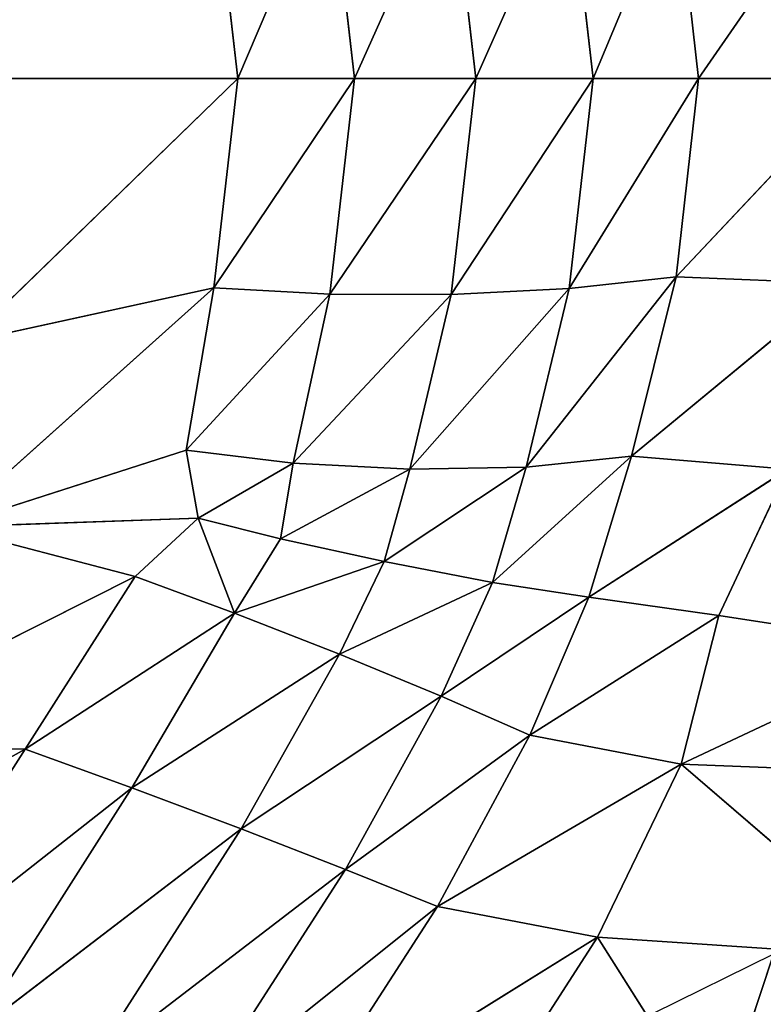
# Model space of a CAD drawing. Extents: x -51.9 to 0, y 0 to 35.3.
# Tile 35 of 117: x -21.8 to -17.4, y 12.1 to 18. Entities that reach past the tile are written whole.
import ezdxf

# ---------------------------------------------------------------- set-up
doc = ezdxf.new("R2010")
doc.units = 0
doc.header["$LTSCALE"] = 2.54
doc.layers.get('0').update_dxf_attribs({"color": 13, "linetype": 'CONTINUOUS'})

# ---------------------------------------------------------------- blocks, each defined once
blk = doc.blocks.new('GRUPUJ_2')
at = {"color": 0}
for q in [(19.6964, 15.1096, 19.7214), (20.5507, 14.8303, 17.9286), (20.5507, 14.8303, 17.9286)]:
    blk.add_line((19.3657, 14.4387, 19.7214), q, dxfattribs=at)
mesh = blk.add_polyface(dxfattribs=at)
corners = [(19.6964, 15.1096, 19.7214), (20.5507, 14.8303, 17.9286), (19.3657, 14.4387, 19.7214)]
mesh.append_faces([[corners[k] for k in face] for face in [(0, 1, 2)]], dxfattribs={"color": 0})
mesh = blk.add_polyface(dxfattribs=at)
corners = [(20.5507, 14.8303, 17.9286), (20.194, 14.1065, 17.9286), (19.3657, 14.4387, 19.7214)]
mesh.append_faces([[corners[k] for k in face] for face in [(0, 1, 2)]], dxfattribs={"color": 0})
blk = doc.blocks.new('GRUPUJ_3')
at = {"color": 0}
for p, q in [((23.0577, 24.2314, 37.0749), (21.7095, 21.7999, 36.9995)), ((23.0577, 24.2314, 37.0749), (21.7095, 21.7999, 36.9995)), ((17.6729, 20.5199, 36.9995), (17.6729, 23.1376, 37.0888)), ((17.6729, 20.5199, 36.9995), (17.6729, 23.1376, 37.0888)), ((21.6892, 23.162, 37.0749), (20.6698, 21.1374, 36.9911)), ((21.6892, 23.162, 37.0749), (20.6698, 21.1374, 36.9911)), ((21.6892, 23.162, 37.0749), (21.7095, 21.7999, 36.9995)), ((21.6892, 23.162, 37.0749), (21.7095, 21.7999, 36.9995)), ((23.1885, 22.7411, 36.9995), (21.7095, 21.7999, 36.9995)), ((23.1885, 22.7411, 36.9995), (21.7095, 21.7999, 36.9995)), ((23.1885, 22.7411, 36.9995), (21.9419, 21.1579, 36.8555)), ((23.1885, 22.7411, 36.9995), (21.9419, 21.1579, 36.8555)), ((20.3728, 22.2719, 37.0705), (18.9338, 20.6635, 36.9995)), ((20.3728, 22.2719, 37.0705), (18.9338, 20.6635, 36.9995)), ((19.9106, 20.8307, 36.9911), (20.3728, 22.2719, 37.0705)), ((19.9106, 20.8307, 36.9911), (20.3728, 22.2719, 37.0705)), ((20.3192, 20.7578, 36.966), (20.3728, 22.2719, 37.0705)), ((20.3192, 20.7578, 36.966), (20.3728, 22.2719, 37.0705)), ((20.6698, 21.1374, 36.9911), (20.3728, 22.2719, 37.0705)), ((20.6698, 21.1374, 36.9911), (20.3728, 22.2719, 37.0705)), ((19.2576, 22.1521, 37.0749), (17.6729, 20.5199, 36.9995)), ((19.2576, 22.1521, 37.0749), (17.6729, 20.5199, 36.9995)), ((19.2576, 22.1521, 37.0749), (18.9338, 20.6635, 36.9995)), ((19.2576, 22.1521, 37.0749), (18.9338, 20.6635, 36.9995)), ((23.4041, 22.0904, 36.8555), (21.9419, 21.1579, 36.8555)), ((23.4041, 22.0904, 36.8555), (21.9419, 21.1579, 36.8555)), ((23.4041, 22.0904, 36.8555), (22.1887, 20.5009, 36.6245)), ((23.4041, 22.0904, 36.8555), (22.1887, 20.5009, 36.6245)), ((21.7095, 21.7999, 36.9995), (20.6698, 21.1374, 36.9911)), ((21.7095, 21.7999, 36.9995), (20.6698, 21.1374, 36.9911)), ((21.7095, 21.7999, 36.9995), (20.8905, 20.5409, 36.8534)), ((21.7095, 21.7999, 36.9995), (20.8905, 20.5409, 36.8534)), ((21.9419, 21.1579, 36.8555), (21.7095, 21.7999, 36.9995)), ((21.9419, 21.1579, 36.8555), (21.7095, 21.7999, 36.9995)), ((23.6143, 21.4131, 36.6245), (22.1887, 20.5009, 36.6245)), ((23.6143, 21.4131, 36.6245), (22.1887, 20.5009, 36.6245)), ((23.6143, 21.4131, 36.6245), (22.4328, 19.8733, 36.3249)), ((23.6143, 21.4131, 36.6245), (22.4328, 19.8733, 36.3249)), ((21.9419, 21.1579, 36.8555), (20.8905, 20.5409, 36.8534)), ((21.9419, 21.1579, 36.8555), (20.8905, 20.5409, 36.8534)), ((21.9419, 21.1579, 36.8555), (21.1374, 19.9084, 36.6245)), ((21.9419, 21.1579, 36.8555), (21.1374, 19.9084, 36.6245)), ((21.9419, 21.1579, 36.8555), (22.1887, 20.5009, 36.6245)), ((21.9419, 21.1579, 36.8555), (22.1887, 20.5009, 36.6245)), ((20.6698, 21.1374, 36.9911), (20.3192, 20.7578, 36.966)), ((20.6698, 21.1374, 36.9911), (20.3192, 20.7578, 36.966)), ((20.8905, 20.5409, 36.8534), (20.6698, 21.1374, 36.9911)), ((20.8905, 20.5409, 36.8534), (20.6698, 21.1374, 36.9911)), ((19.9106, 20.8307, 36.9911), (18.9338, 20.6635, 36.9995)), ((19.9106, 20.8307, 36.9911), (18.9338, 20.6635, 36.9995)), ((19.9106, 20.8307, 36.9911), (18.9715, 19.9658, 36.8555)), ((19.9106, 20.8307, 36.9911), (18.9715, 19.9658, 36.8555)), ((19.9889, 20.1879, 36.8534), (19.9106, 20.8307, 36.9911)), ((20.3192, 20.7578, 36.966), (19.9106, 20.8307, 36.9911)), ((19.9889, 20.1879, 36.8534), (19.9106, 20.8307, 36.9911)), ((20.3192, 20.7578, 36.966), (19.9106, 20.8307, 36.9911)), ((20.3192, 20.7578, 36.966), (19.9889, 20.1879, 36.8534)), ((20.3192, 20.7578, 36.966), (19.9889, 20.1879, 36.8534)), ((20.4438, 20.2627, 36.8472), (20.3192, 20.7578, 36.966)), ((20.3192, 20.7578, 36.966), (20.8905, 20.5409, 36.8534)), ((20.4438, 20.2627, 36.8472), (20.3192, 20.7578, 36.966)), ((20.3192, 20.7578, 36.966), (20.8905, 20.5409, 36.8534)), ((22.4328, 19.8733, 36.3249), (23.8054, 20.7555, 36.3249)), ((22.4328, 19.8733, 36.3249), (23.8054, 20.7555, 36.3249)), ((23.8054, 20.7555, 36.3249), (22.6571, 19.3197, 35.975)), ((23.8054, 20.7555, 36.3249), (22.6571, 19.3197, 35.975)), ((17.6729, 20.5199, 36.9995), (16.412, 20.6635, 36.9995)), ((17.6729, 20.5199, 36.9995), (16.412, 20.6635, 36.9995)), ((18.9338, 20.6635, 36.9995), (17.6729, 19.8179, 36.8555)), ((18.9338, 20.6635, 36.9995), (17.6729, 20.5199, 36.9995)), ((18.9338, 20.6635, 36.9995), (17.6729, 19.8179, 36.8555)), ((18.9338, 20.6635, 36.9995), (17.6729, 20.5199, 36.9995)), ((18.9715, 19.9658, 36.8555), (18.9338, 20.6635, 36.9995)), ((18.9715, 19.9658, 36.8555), (18.9338, 20.6635, 36.9995)), ((17.6729, 20.5199, 36.9995), (16.3743, 19.9658, 36.8555)), ((17.6729, 20.5199, 36.9995), (16.3743, 19.9658, 36.8555)), ((17.6729, 19.8179, 36.8555), (17.6729, 20.5199, 36.9995)), ((17.6729, 19.8179, 36.8555), (17.6729, 20.5199, 36.9995)), ((20.4438, 20.2627, 36.8472), (20.8905, 20.5409, 36.8534)), ((20.4438, 20.2627, 36.8472), (20.8905, 20.5409, 36.8534)), ((20.8905, 20.5409, 36.8534), (20.5808, 19.6397, 36.6245)), ((20.8905, 20.5409, 36.8534), (20.5808, 19.6397, 36.6245)), ((20.8905, 20.5409, 36.8534), (21.1374, 19.9084, 36.6245)), ((20.8905, 20.5409, 36.8534), (21.1374, 19.9084, 36.6245)), ((22.1887, 20.5009, 36.6245), (21.1374, 19.9084, 36.6245)), ((22.1887, 20.5009, 36.6245), (21.1374, 19.9084, 36.6245)), ((22.1887, 20.5009, 36.6245), (21.3895, 19.297, 36.3249)), ((22.1887, 20.5009, 36.6245), (21.3895, 19.297, 36.3249)), ((22.4328, 19.8733, 36.3249), (22.1887, 20.5009, 36.6245)), ((22.4328, 19.8733, 36.3249), (22.1887, 20.5009, 36.6245)), ((19.9889, 20.1879, 36.8534), (20.4438, 20.2627, 36.8472)), ((19.9889, 20.1879, 36.8534), (20.4438, 20.2627, 36.8472)), ((20.4438, 20.2627, 36.8472), (20.0241, 19.4854, 36.6245)), ((20.4438, 20.2627, 36.8472), (20.0241, 19.4854, 36.6245)), ((20.4438, 20.2627, 36.8472), (20.5808, 19.6397, 36.6245)), ((20.4438, 20.2627, 36.8472), (20.5808, 19.6397, 36.6245)), ((18.9715, 19.9658, 36.8555), (19.9889, 20.1879, 36.8534)), ((18.9715, 19.9658, 36.8555), (19.9889, 20.1879, 36.8534)), ((19.9889, 20.1879, 36.8534), (18.9722, 19.2367, 36.6245)), ((19.9889, 20.1879, 36.8534), (18.9722, 19.2367, 36.6245)), ((20.0241, 19.4854, 36.6245), (19.9889, 20.1879, 36.8534)), ((20.0241, 19.4854, 36.6245), (19.9889, 20.1879, 36.8534)), ((23.9634, 20.1638, 35.975), (22.6571, 19.3197, 35.975)), ((23.9634, 20.1638, 35.975), (22.6571, 19.3197, 35.975)), ((23.9634, 20.1638, 35.975), (22.8412, 18.3565, 35.2205)), ((23.9634, 20.1638, 35.975), (22.8412, 18.3565, 35.2205)), ((17.6729, 19.8179, 36.8555), (16.3743, 19.9658, 36.8555)), ((17.6729, 19.8179, 36.8555), (16.3743, 19.9658, 36.8555)), ((17.6729, 19.8179, 36.8555), (18.9715, 19.9658, 36.8555)), ((18.9715, 19.9658, 36.8555), (17.6729, 19.0887, 36.6245)), ((17.6729, 19.8179, 36.8555), (18.9715, 19.9658, 36.8555)), ((18.9715, 19.9658, 36.8555), (17.6729, 19.0887, 36.6245)), ((18.9715, 19.9658, 36.8555), (18.9722, 19.2367, 36.6245)), ((18.9715, 19.9658, 36.8555), (18.9722, 19.2367, 36.6245)), ((21.1374, 19.9084, 36.6245), (20.5808, 19.6397, 36.6245)), ((21.1374, 19.9084, 36.6245), (20.5808, 19.6397, 36.6245)), ((21.1374, 19.9084, 36.6245), (20.7057, 18.9887, 36.3249)), ((21.1374, 19.9084, 36.6245), (20.7057, 18.9887, 36.3249)), ((21.1374, 19.9084, 36.6245), (21.3895, 19.297, 36.3249)), ((21.1374, 19.9084, 36.6245), (21.3895, 19.297, 36.3249)), ((21.3895, 19.297, 36.3249), (22.4328, 19.8733, 36.3249)), ((21.3895, 19.297, 36.3249), (22.4328, 19.8733, 36.3249)), ((22.4328, 19.8733, 36.3249), (21.6257, 18.7637, 35.975)), ((22.4328, 19.8733, 36.3249), (21.6257, 18.7637, 35.975)), ((22.4328, 19.8733, 36.3249), (22.6571, 19.3197, 35.975)), ((22.4328, 19.8733, 36.3249), (22.6571, 19.3197, 35.975)), ((17.6729, 19.8179, 36.8555), (16.3736, 19.2367, 36.6245)), ((17.6729, 19.8179, 36.8555), (16.3736, 19.2367, 36.6245)), ((17.6729, 19.0887, 36.6245), (17.6729, 19.8179, 36.8555)), ((17.6729, 19.0887, 36.6245), (17.6729, 19.8179, 36.8555)), ((20.5808, 19.6397, 36.6245), (20.0116, 18.7859, 36.3249)), ((20.5808, 19.6397, 36.6245), (20.0116, 18.7859, 36.3249)), ((20.5808, 19.6397, 36.6245), (20.0241, 19.4854, 36.6245)), ((20.5808, 19.6397, 36.6245), (20.0241, 19.4854, 36.6245)), ((20.7057, 18.9887, 36.3249), (20.5808, 19.6397, 36.6245)), ((20.7057, 18.9887, 36.3249), (20.5808, 19.6397, 36.6245)), ((20.0241, 19.4854, 36.6245), (18.9373, 18.5263, 36.3249)), ((20.0241, 19.4854, 36.6245), (18.9373, 18.5263, 36.3249)), ((20.0241, 19.4854, 36.6245), (18.9722, 19.2367, 36.6245)), ((20.0241, 19.4854, 36.6245), (18.9722, 19.2367, 36.6245)), ((20.0116, 18.7859, 36.3249), (20.0241, 19.4854, 36.6245)), ((20.0116, 18.7859, 36.3249), (20.0241, 19.4854, 36.6245)), ((22.6571, 19.3197, 35.975), (21.6257, 18.7637, 35.975)), ((22.6571, 19.3197, 35.975), (21.6257, 18.7637, 35.975)), ((22.6571, 19.3197, 35.975), (21.8003, 17.8524, 35.26)), ((22.6571, 19.3197, 35.975), (21.8003, 17.8524, 35.26)), ((22.8412, 18.3565, 35.2205), (22.6571, 19.3197, 35.975)), ((22.8412, 18.3565, 35.2205), (22.6571, 19.3197, 35.975)), ((20.7057, 18.9887, 36.3249), (21.3895, 19.297, 36.3249)), ((20.7057, 18.9887, 36.3249), (21.3895, 19.297, 36.3249)), ((21.3895, 19.297, 36.3249), (20.7942, 18.4096, 35.975)), ((21.3895, 19.297, 36.3249), (20.7942, 18.4096, 35.975)), ((21.3895, 19.297, 36.3249), (21.6257, 18.7637, 35.975)), ((21.3895, 19.297, 36.3249), (21.6257, 18.7637, 35.975)), ((17.6729, 19.0887, 36.6245), (16.3736, 19.2367, 36.6245)), ((17.6729, 19.0887, 36.6245), (16.3736, 19.2367, 36.6245)), ((18.9722, 19.2367, 36.6245), (17.6729, 19.0887, 36.6245)), ((18.9722, 19.2367, 36.6245), (17.6729, 19.0887, 36.6245)), ((18.9722, 19.2367, 36.6245), (17.6729, 18.3823, 36.3249)), ((18.9722, 19.2367, 36.6245), (17.6729, 18.3823, 36.3249)), ((18.9373, 18.5263, 36.3249), (18.9722, 19.2367, 36.6245)), ((18.9373, 18.5263, 36.3249), (18.9722, 19.2367, 36.6245)), ((24.1358, 19.1913, 35.2205), (22.8412, 18.3565, 35.2205)), ((24.1358, 19.1913, 35.2205), (22.8412, 18.3565, 35.2205)), ((17.6729, 19.0887, 36.6245), (16.4085, 18.5263, 36.3249)), ((17.6729, 19.0887, 36.6245), (16.4085, 18.5263, 36.3249)), ((17.6729, 18.3823, 36.3249), (17.6729, 19.0887, 36.6245)), ((17.6729, 18.3823, 36.3249), (17.6729, 19.0887, 36.6245)), ((20.7057, 18.9887, 36.3249), (19.9467, 18.1518, 35.975)), ((20.7057, 18.9887, 36.3249), (19.9467, 18.1518, 35.975)), ((20.0116, 18.7859, 36.3249), (20.7057, 18.9887, 36.3249)), ((20.0116, 18.7859, 36.3249), (20.7057, 18.9887, 36.3249)), ((20.7057, 18.9887, 36.3249), (20.7942, 18.4096, 35.975)), ((20.7057, 18.9887, 36.3249), (20.7942, 18.4096, 35.975)), ((20.0116, 18.7859, 36.3249), (18.8677, 17.8843, 35.975)), ((20.0116, 18.7859, 36.3249), (18.8677, 17.8843, 35.975)), ((20.0116, 18.7859, 36.3249), (18.9373, 18.5263, 36.3249)), ((20.0116, 18.7859, 36.3249), (18.9373, 18.5263, 36.3249)), ((19.9467, 18.1518, 35.975), (20.0116, 18.7859, 36.3249)), ((19.9467, 18.1518, 35.975), (20.0116, 18.7859, 36.3249)), ((21.6257, 18.7637, 35.975), (20.7942, 18.4096, 35.975)), ((21.6257, 18.7637, 35.975), (20.7942, 18.4096, 35.975)), ((21.6257, 18.7637, 35.975), (20.9054, 17.6267, 35.3783)), ((21.6257, 18.7637, 35.975), (20.9054, 17.6267, 35.3783)), ((21.6257, 18.7637, 35.975), (21.8003, 17.8524, 35.26)), ((21.6257, 18.7637, 35.975), (21.8003, 17.8524, 35.26)), ((17.6729, 18.3823, 36.3249), (16.4085, 18.5263, 36.3249)), ((17.6729, 18.3823, 36.3249), (16.4085, 18.5263, 36.3249)), ((18.9373, 18.5263, 36.3249), (17.6729, 17.7483, 35.975)), ((18.9373, 18.5263, 36.3249), (17.6729, 18.3823, 36.3249)), ((18.9373, 18.5263, 36.3249), (17.6729, 17.7483, 35.975)), ((18.9373, 18.5263, 36.3249), (17.6729, 18.3823, 36.3249)), ((18.9373, 18.5263, 36.3249), (18.8677, 17.8843, 35.975)), ((18.9373, 18.5263, 36.3249), (18.8677, 17.8843, 35.975)), ((17.6729, 18.3823, 36.3249), (16.4781, 17.8843, 35.975)), ((17.6729, 18.3823, 36.3249), (16.4781, 17.8843, 35.975)), ((17.6729, 17.7483, 35.975), (17.6729, 18.3823, 36.3249)), ((17.6729, 17.7483, 35.975), (17.6729, 18.3823, 36.3249)), ((20.7942, 18.4096, 35.975), (19.9467, 18.1518, 35.975)), ((20.7942, 18.4096, 35.975), (19.9467, 18.1518, 35.975)), ((20.7942, 18.4096, 35.975), (20.0243, 17.2128, 35.26)), ((20.7942, 18.4096, 35.975), (20.0243, 17.2128, 35.26)), ((20.9054, 17.6267, 35.3783), (20.7942, 18.4096, 35.975)), ((20.9054, 17.6267, 35.3783), (20.7942, 18.4096, 35.975)), ((22.8412, 18.3565, 35.2205), (21.8003, 17.8524, 35.26)), ((22.8412, 18.3565, 35.2205), (21.8003, 17.8524, 35.26)), ((22.9645, 16.4999, 33.7071), (22.8412, 18.3565, 35.2205)), ((22.9645, 16.4999, 33.7071), (22.8412, 18.3565, 35.2205)), ((24.3698, 17.391, 33.7071), (22.8412, 18.3565, 35.2205)), ((24.3698, 17.391, 33.7071), (22.8412, 18.3565, 35.2205)), ((19.9467, 18.1518, 35.975), (18.8677, 17.8843, 35.975)), ((19.9467, 18.1518, 35.975), (18.8677, 17.8843, 35.975)), ((19.9467, 18.1518, 35.975), (18.9075, 16.895, 35.2205)), ((19.9467, 18.1518, 35.975), (18.9075, 16.895, 35.2205)), ((20.0243, 17.2128, 35.26), (19.9467, 18.1518, 35.975)), ((20.0243, 17.2128, 35.26), (19.9467, 18.1518, 35.975)), ((17.6729, 17.7483, 35.975), (16.4781, 17.8843, 35.975)), ((17.6729, 17.7483, 35.975), (16.4781, 17.8843, 35.975)), ((18.8677, 17.8843, 35.975), (17.6729, 17.7483, 35.975)), ((18.8677, 17.8843, 35.975), (17.6729, 16.76, 35.2205)), ((18.8677, 17.8843, 35.975), (17.6729, 17.7483, 35.975)), ((18.8677, 17.8843, 35.975), (17.6729, 16.76, 35.2205)), ((18.9075, 16.895, 35.2205), (18.8677, 17.8843, 35.975)), ((18.9075, 16.895, 35.2205), (18.8677, 17.8843, 35.975)), ((21.8003, 17.8524, 35.26), (20.9054, 17.6267, 35.3783)), ((21.8003, 17.8524, 35.26), (20.9054, 17.6267, 35.3783)), ((21.0986, 16.3644, 34.3381), (21.8003, 17.8524, 35.26)), ((21.0986, 16.3644, 34.3381), (21.8003, 17.8524, 35.26)), ((22.9645, 16.4999, 33.7071), (21.8003, 17.8524, 35.26)), ((21.8003, 17.8524, 35.26), (21.8675, 16.1071, 33.8649)), ((22.9645, 16.4999, 33.7071), (21.8003, 17.8524, 35.26)), ((21.8003, 17.8524, 35.26), (21.8675, 16.1071, 33.8649)), ((17.6729, 17.7483, 35.975), (16.4383, 16.895, 35.2205)), ((17.6729, 17.7483, 35.975), (16.4383, 16.895, 35.2205)), ((17.6729, 16.76, 35.2205), (17.6729, 17.7483, 35.975)), ((17.6729, 16.76, 35.2205), (17.6729, 17.7483, 35.975)), ((20.9054, 17.6267, 35.3783), (20.0243, 17.2128, 35.26)), ((20.9054, 17.6267, 35.3783), (20.0243, 17.2128, 35.26)), ((20.9054, 17.6267, 35.3783), (21.0986, 16.3644, 34.3381)), ((20.9054, 17.6267, 35.3783), (21.0986, 16.3644, 34.3381))]:
    blk.add_line(p, q, dxfattribs=at)
at = {"color": 0, "xscale": 1.08, "yscale": 1.08, "zscale": 1.08, "rotation": 360}
blk.add_blockref('GRUPUJ_2', (2.0289, 1.7039, 4.6897), dxfattribs=at)
at = {"color": 0}
mesh = blk.add_polyface(dxfattribs=at)
corners = [(23.0577, 24.2314, 37.0749), (21.6892, 23.162, 37.0749), (21.7095, 21.7999, 36.9995)]
mesh.append_faces([[corners[k] for k in face] for face in [(0, 1, 2)]], dxfattribs={"color": 0})
mesh = blk.add_polyface(dxfattribs=at)
corners = [(23.1885, 22.7411, 36.9995), (23.0577, 24.2314, 37.0749), (21.7095, 21.7999, 36.9995)]
mesh.append_faces([[corners[k] for k in face] for face in [(0, 1, 2)]], dxfattribs={"color": 0})
mesh = blk.add_polyface(dxfattribs=at)
corners = [(17.6729, 23.1376, 37.0888), (16.0882, 22.1521, 37.0749), (16.412, 20.6635, 36.9995)]
mesh.append_faces([[corners[k] for k in face] for face in [(0, 1, 2)]], dxfattribs={"color": 0})
mesh = blk.add_polyface(dxfattribs=at)
corners = [(17.6729, 23.1376, 37.0888), (16.412, 20.6635, 36.9995), (17.6729, 20.5199, 36.9995)]
mesh.append_faces([[corners[k] for k in face] for face in [(0, 1, 2)]], dxfattribs={"color": 0})
mesh = blk.add_polyface(dxfattribs=at)
corners = [(19.2576, 22.1521, 37.0749), (17.6729, 23.1376, 37.0888), (17.6729, 20.5199, 36.9995)]
mesh.append_faces([[corners[k] for k in face] for face in [(0, 1, 2)]], dxfattribs={"color": 0})
mesh = blk.add_polyface(dxfattribs=at)
corners = [(21.6892, 23.162, 37.0749), (20.3728, 22.2719, 37.0705), (20.6698, 21.1374, 36.9911)]
mesh.append_faces([[corners[k] for k in face] for face in [(0, 1, 2)]], dxfattribs={"color": 0})
mesh = blk.add_polyface(dxfattribs=at)
corners = [(21.7095, 21.7999, 36.9995), (21.6892, 23.162, 37.0749), (20.6698, 21.1374, 36.9911)]
mesh.append_faces([[corners[k] for k in face] for face in [(0, 1, 2)]], dxfattribs={"color": 0})
mesh = blk.add_polyface(dxfattribs=at)
corners = [(23.1885, 22.7411, 36.9995), (21.7095, 21.7999, 36.9995), (21.9419, 21.1579, 36.8555)]
mesh.append_faces([[corners[k] for k in face] for face in [(0, 1, 2)]], dxfattribs={"color": 0})
mesh = blk.add_polyface(dxfattribs=at)
corners = [(23.4041, 22.0904, 36.8555), (23.1885, 22.7411, 36.9995), (21.9419, 21.1579, 36.8555)]
mesh.append_faces([[corners[k] for k in face] for face in [(0, 1, 2)]], dxfattribs={"color": 0})
mesh = blk.add_polyface(dxfattribs=at)
corners = [(20.3728, 22.2719, 37.0705), (18.9338, 20.6635, 36.9995), (19.9106, 20.8307, 36.9911)]
mesh.append_faces([[corners[k] for k in face] for face in [(0, 1, 2)]], dxfattribs={"color": 0})
mesh = blk.add_polyface(dxfattribs=at)
corners = [(20.3728, 22.2719, 37.0705), (19.2576, 22.1521, 37.0749), (18.9338, 20.6635, 36.9995)]
mesh.append_faces([[corners[k] for k in face] for face in [(0, 1, 2)]], dxfattribs={"color": 0})
mesh = blk.add_polyface(dxfattribs=at)
corners = [(20.3728, 22.2719, 37.0705), (19.9106, 20.8307, 36.9911), (20.3192, 20.7578, 36.966)]
mesh.append_faces([[corners[k] for k in face] for face in [(0, 1, 2)]], dxfattribs={"color": 0})
mesh = blk.add_polyface(dxfattribs=at)
corners = [(20.6698, 21.1374, 36.9911), (20.3728, 22.2719, 37.0705), (20.3192, 20.7578, 36.966)]
mesh.append_faces([[corners[k] for k in face] for face in [(0, 1, 2)]], dxfattribs={"color": 0})
mesh = blk.add_polyface(dxfattribs=at)
corners = [(19.2576, 22.1521, 37.0749), (17.6729, 20.5199, 36.9995), (18.9338, 20.6635, 36.9995)]
mesh.append_faces([[corners[k] for k in face] for face in [(0, 1, 2)]], dxfattribs={"color": 0})
mesh = blk.add_polyface(dxfattribs=at)
corners = [(23.4041, 22.0904, 36.8555), (21.9419, 21.1579, 36.8555), (22.1887, 20.5009, 36.6245)]
mesh.append_faces([[corners[k] for k in face] for face in [(0, 1, 2)]], dxfattribs={"color": 0})
mesh = blk.add_polyface(dxfattribs=at)
corners = [(23.6143, 21.4131, 36.6245), (23.4041, 22.0904, 36.8555), (22.1887, 20.5009, 36.6245)]
mesh.append_faces([[corners[k] for k in face] for face in [(0, 1, 2)]], dxfattribs={"color": 0})
mesh = blk.add_polyface(dxfattribs=at)
corners = [(21.7095, 21.7999, 36.9995), (20.6698, 21.1374, 36.9911), (20.8905, 20.5409, 36.8534)]
mesh.append_faces([[corners[k] for k in face] for face in [(0, 1, 2)]], dxfattribs={"color": 0})
mesh = blk.add_polyface(dxfattribs=at)
corners = [(21.9419, 21.1579, 36.8555), (21.7095, 21.7999, 36.9995), (20.8905, 20.5409, 36.8534)]
mesh.append_faces([[corners[k] for k in face] for face in [(0, 1, 2)]], dxfattribs={"color": 0})
mesh = blk.add_polyface(dxfattribs=at)
corners = [(23.6143, 21.4131, 36.6245), (22.1887, 20.5009, 36.6245), (22.4328, 19.8733, 36.3249)]
mesh.append_faces([[corners[k] for k in face] for face in [(0, 1, 2)]], dxfattribs={"color": 0})
mesh = blk.add_polyface(dxfattribs=at)
corners = [(23.8054, 20.7555, 36.3249), (23.6143, 21.4131, 36.6245), (22.4328, 19.8733, 36.3249)]
mesh.append_faces([[corners[k] for k in face] for face in [(0, 1, 2)]], dxfattribs={"color": 0})
mesh = blk.add_polyface(dxfattribs=at)
corners = [(21.9419, 21.1579, 36.8555), (20.8905, 20.5409, 36.8534), (21.1374, 19.9084, 36.6245)]
mesh.append_faces([[corners[k] for k in face] for face in [(0, 1, 2)]], dxfattribs={"color": 0})
mesh = blk.add_polyface(dxfattribs=at)
corners = [(22.1887, 20.5009, 36.6245), (21.9419, 21.1579, 36.8555), (21.1374, 19.9084, 36.6245)]
mesh.append_faces([[corners[k] for k in face] for face in [(0, 1, 2)]], dxfattribs={"color": 0})
mesh = blk.add_polyface(dxfattribs=at)
corners = [(20.8905, 20.5409, 36.8534), (20.6698, 21.1374, 36.9911), (20.3192, 20.7578, 36.966)]
mesh.append_faces([[corners[k] for k in face] for face in [(0, 1, 2)]], dxfattribs={"color": 0})
mesh = blk.add_polyface(dxfattribs=at)
corners = [(19.9106, 20.8307, 36.9911), (18.9338, 20.6635, 36.9995), (18.9715, 19.9658, 36.8555)]
mesh.append_faces([[corners[k] for k in face] for face in [(0, 1, 2)]], dxfattribs={"color": 0})
mesh = blk.add_polyface(dxfattribs=at)
corners = [(19.9889, 20.1879, 36.8534), (19.9106, 20.8307, 36.9911), (18.9715, 19.9658, 36.8555)]
mesh.append_faces([[corners[k] for k in face] for face in [(0, 1, 2)]], dxfattribs={"color": 0})
mesh = blk.add_polyface(dxfattribs=at)
corners = [(20.3192, 20.7578, 36.966), (19.9106, 20.8307, 36.9911), (19.9889, 20.1879, 36.8534)]
mesh.append_faces([[corners[k] for k in face] for face in [(0, 1, 2)]], dxfattribs={"color": 0})
mesh = blk.add_polyface(dxfattribs=at)
corners = [(20.4438, 20.2627, 36.8472), (20.3192, 20.7578, 36.966), (19.9889, 20.1879, 36.8534)]
mesh.append_faces([[corners[k] for k in face] for face in [(0, 1, 2)]], dxfattribs={"color": 0})
mesh = blk.add_polyface(dxfattribs=at)
corners = [(20.8905, 20.5409, 36.8534), (20.3192, 20.7578, 36.966), (20.4438, 20.2627, 36.8472)]
mesh.append_faces([[corners[k] for k in face] for face in [(0, 1, 2)]], dxfattribs={"color": 0})
mesh = blk.add_polyface(dxfattribs=at)
corners = [(23.8054, 20.7555, 36.3249), (22.4328, 19.8733, 36.3249), (22.6571, 19.3197, 35.975)]
mesh.append_faces([[corners[k] for k in face] for face in [(0, 1, 2)]], dxfattribs={"color": 0})
mesh = blk.add_polyface(dxfattribs=at)
corners = [(23.9634, 20.1638, 35.975), (23.8054, 20.7555, 36.3249), (22.6571, 19.3197, 35.975)]
mesh.append_faces([[corners[k] for k in face] for face in [(0, 1, 2)]], dxfattribs={"color": 0})
mesh = blk.add_polyface(dxfattribs=at)
corners = [(17.6729, 20.5199, 36.9995), (16.412, 20.6635, 36.9995), (16.3743, 19.9658, 36.8555)]
mesh.append_faces([[corners[k] for k in face] for face in [(0, 1, 2)]], dxfattribs={"color": 0})
mesh = blk.add_polyface(dxfattribs=at)
corners = [(18.9715, 19.9658, 36.8555), (18.9338, 20.6635, 36.9995), (17.6729, 19.8179, 36.8555)]
mesh.append_faces([[corners[k] for k in face] for face in [(0, 1, 2)]], dxfattribs={"color": 0})
mesh = blk.add_polyface(dxfattribs=at)
corners = [(18.9338, 20.6635, 36.9995), (17.6729, 20.5199, 36.9995), (17.6729, 19.8179, 36.8555)]
mesh.append_faces([[corners[k] for k in face] for face in [(0, 1, 2)]], dxfattribs={"color": 0})
mesh = blk.add_polyface(dxfattribs=at)
corners = [(17.6729, 20.5199, 36.9995), (16.3743, 19.9658, 36.8555), (17.6729, 19.8179, 36.8555)]
mesh.append_faces([[corners[k] for k in face] for face in [(0, 1, 2)]], dxfattribs={"color": 0})
mesh = blk.add_polyface(dxfattribs=at)
corners = [(20.8905, 20.5409, 36.8534), (20.4438, 20.2627, 36.8472), (20.5808, 19.6397, 36.6245)]
mesh.append_faces([[corners[k] for k in face] for face in [(0, 1, 2)]], dxfattribs={"color": 0})
mesh = blk.add_polyface(dxfattribs=at)
corners = [(21.1374, 19.9084, 36.6245), (20.8905, 20.5409, 36.8534), (20.5808, 19.6397, 36.6245)]
mesh.append_faces([[corners[k] for k in face] for face in [(0, 1, 2)]], dxfattribs={"color": 0})
mesh = blk.add_polyface(dxfattribs=at)
corners = [(22.1887, 20.5009, 36.6245), (21.1374, 19.9084, 36.6245), (21.3895, 19.297, 36.3249)]
mesh.append_faces([[corners[k] for k in face] for face in [(0, 1, 2)]], dxfattribs={"color": 0})
mesh = blk.add_polyface(dxfattribs=at)
corners = [(22.4328, 19.8733, 36.3249), (22.1887, 20.5009, 36.6245), (21.3895, 19.297, 36.3249)]
mesh.append_faces([[corners[k] for k in face] for face in [(0, 1, 2)]], dxfattribs={"color": 0})
mesh = blk.add_polyface(dxfattribs=at)
corners = [(20.4438, 20.2627, 36.8472), (19.9889, 20.1879, 36.8534), (20.0241, 19.4854, 36.6245)]
mesh.append_faces([[corners[k] for k in face] for face in [(0, 1, 2)]], dxfattribs={"color": 0})
mesh = blk.add_polyface(dxfattribs=at)
corners = [(20.5808, 19.6397, 36.6245), (20.4438, 20.2627, 36.8472), (20.0241, 19.4854, 36.6245)]
mesh.append_faces([[corners[k] for k in face] for face in [(0, 1, 2)]], dxfattribs={"color": 0})
mesh = blk.add_polyface(dxfattribs=at)
corners = [(19.9889, 20.1879, 36.8534), (18.9715, 19.9658, 36.8555), (18.9722, 19.2367, 36.6245)]
mesh.append_faces([[corners[k] for k in face] for face in [(0, 1, 2)]], dxfattribs={"color": 0})
mesh = blk.add_polyface(dxfattribs=at)
corners = [(20.0241, 19.4854, 36.6245), (19.9889, 20.1879, 36.8534), (18.9722, 19.2367, 36.6245)]
mesh.append_faces([[corners[k] for k in face] for face in [(0, 1, 2)]], dxfattribs={"color": 0})
mesh = blk.add_polyface(dxfattribs=at)
corners = [(23.9634, 20.1638, 35.975), (22.6571, 19.3197, 35.975), (22.8412, 18.3565, 35.2205)]
mesh.append_faces([[corners[k] for k in face] for face in [(0, 1, 2)]], dxfattribs={"color": 0})
mesh = blk.add_polyface(dxfattribs=at)
corners = [(24.1358, 19.1913, 35.2205), (23.9634, 20.1638, 35.975), (22.8412, 18.3565, 35.2205)]
mesh.append_faces([[corners[k] for k in face] for face in [(0, 1, 2)]], dxfattribs={"color": 0})
mesh = blk.add_polyface(dxfattribs=at)
corners = [(17.6729, 19.8179, 36.8555), (16.3743, 19.9658, 36.8555), (16.3736, 19.2367, 36.6245)]
mesh.append_faces([[corners[k] for k in face] for face in [(0, 1, 2)]], dxfattribs={"color": 0})
mesh = blk.add_polyface(dxfattribs=at)
corners = [(18.9722, 19.2367, 36.6245), (18.9715, 19.9658, 36.8555), (17.6729, 19.0887, 36.6245)]
mesh.append_faces([[corners[k] for k in face] for face in [(0, 1, 2)]], dxfattribs={"color": 0})
mesh = blk.add_polyface(dxfattribs=at)
corners = [(18.9715, 19.9658, 36.8555), (17.6729, 19.8179, 36.8555), (17.6729, 19.0887, 36.6245)]
mesh.append_faces([[corners[k] for k in face] for face in [(0, 1, 2)]], dxfattribs={"color": 0})
mesh = blk.add_polyface(dxfattribs=at)
corners = [(21.1374, 19.9084, 36.6245), (20.5808, 19.6397, 36.6245), (20.7057, 18.9887, 36.3249)]
mesh.append_faces([[corners[k] for k in face] for face in [(0, 1, 2)]], dxfattribs={"color": 0})
mesh = blk.add_polyface(dxfattribs=at)
corners = [(21.3895, 19.297, 36.3249), (21.1374, 19.9084, 36.6245), (20.7057, 18.9887, 36.3249)]
mesh.append_faces([[corners[k] for k in face] for face in [(0, 1, 2)]], dxfattribs={"color": 0})
mesh = blk.add_polyface(dxfattribs=at)
corners = [(22.4328, 19.8733, 36.3249), (21.3895, 19.297, 36.3249), (21.6257, 18.7637, 35.975)]
mesh.append_faces([[corners[k] for k in face] for face in [(0, 1, 2)]], dxfattribs={"color": 0})
mesh = blk.add_polyface(dxfattribs=at)
corners = [(22.6571, 19.3197, 35.975), (22.4328, 19.8733, 36.3249), (21.6257, 18.7637, 35.975)]
mesh.append_faces([[corners[k] for k in face] for face in [(0, 1, 2)]], dxfattribs={"color": 0})
mesh = blk.add_polyface(dxfattribs=at)
corners = [(17.6729, 19.0887, 36.6245), (17.6729, 19.8179, 36.8555), (16.3736, 19.2367, 36.6245)]
mesh.append_faces([[corners[k] for k in face] for face in [(0, 1, 2)]], dxfattribs={"color": 0})
mesh = blk.add_polyface(dxfattribs=at)
corners = [(20.5808, 19.6397, 36.6245), (20.0241, 19.4854, 36.6245), (20.0116, 18.7859, 36.3249)]
mesh.append_faces([[corners[k] for k in face] for face in [(0, 1, 2)]], dxfattribs={"color": 0})
mesh = blk.add_polyface(dxfattribs=at)
corners = [(20.7057, 18.9887, 36.3249), (20.5808, 19.6397, 36.6245), (20.0116, 18.7859, 36.3249)]
mesh.append_faces([[corners[k] for k in face] for face in [(0, 1, 2)]], dxfattribs={"color": 0})
mesh = blk.add_polyface(dxfattribs=at)
corners = [(20.0241, 19.4854, 36.6245), (18.9373, 18.5263, 36.3249), (20.0116, 18.7859, 36.3249)]
mesh.append_faces([[corners[k] for k in face] for face in [(0, 1, 2)]], dxfattribs={"color": 0})
mesh = blk.add_polyface(dxfattribs=at)
corners = [(20.0241, 19.4854, 36.6245), (18.9722, 19.2367, 36.6245), (18.9373, 18.5263, 36.3249)]
mesh.append_faces([[corners[k] for k in face] for face in [(0, 1, 2)]], dxfattribs={"color": 0})
mesh = blk.add_polyface(dxfattribs=at)
corners = [(22.6571, 19.3197, 35.975), (21.6257, 18.7637, 35.975), (21.8003, 17.8524, 35.26)]
mesh.append_faces([[corners[k] for k in face] for face in [(0, 1, 2)]], dxfattribs={"color": 0})
mesh = blk.add_polyface(dxfattribs=at)
corners = [(22.8412, 18.3565, 35.2205), (22.6571, 19.3197, 35.975), (21.8003, 17.8524, 35.26)]
mesh.append_faces([[corners[k] for k in face] for face in [(0, 1, 2)]], dxfattribs={"color": 0})
mesh = blk.add_polyface(dxfattribs=at)
corners = [(21.3895, 19.297, 36.3249), (20.7057, 18.9887, 36.3249), (20.7942, 18.4096, 35.975)]
mesh.append_faces([[corners[k] for k in face] for face in [(0, 1, 2)]], dxfattribs={"color": 0})
mesh = blk.add_polyface(dxfattribs=at)
corners = [(21.6257, 18.7637, 35.975), (21.3895, 19.297, 36.3249), (20.7942, 18.4096, 35.975)]
mesh.append_faces([[corners[k] for k in face] for face in [(0, 1, 2)]], dxfattribs={"color": 0})
mesh = blk.add_polyface(dxfattribs=at)
corners = [(17.6729, 19.0887, 36.6245), (16.3736, 19.2367, 36.6245), (16.4085, 18.5263, 36.3249)]
mesh.append_faces([[corners[k] for k in face] for face in [(0, 1, 2)]], dxfattribs={"color": 0})
mesh = blk.add_polyface(dxfattribs=at)
corners = [(18.9722, 19.2367, 36.6245), (17.6729, 19.0887, 36.6245), (17.6729, 18.3823, 36.3249)]
mesh.append_faces([[corners[k] for k in face] for face in [(0, 1, 2)]], dxfattribs={"color": 0})
mesh = blk.add_polyface(dxfattribs=at)
corners = [(18.9722, 19.2367, 36.6245), (17.6729, 18.3823, 36.3249), (18.9373, 18.5263, 36.3249)]
mesh.append_faces([[corners[k] for k in face] for face in [(0, 1, 2)]], dxfattribs={"color": 0})
mesh = blk.add_polyface(dxfattribs=at)
corners = [(24.3698, 17.391, 33.7071), (24.1358, 19.1913, 35.2205), (22.8412, 18.3565, 35.2205)]
mesh.append_faces([[corners[k] for k in face] for face in [(0, 1, 2)]], dxfattribs={"color": 0})
mesh = blk.add_polyface(dxfattribs=at)
corners = [(17.6729, 18.3823, 36.3249), (17.6729, 19.0887, 36.6245), (16.4085, 18.5263, 36.3249)]
mesh.append_faces([[corners[k] for k in face] for face in [(0, 1, 2)]], dxfattribs={"color": 0})
mesh = blk.add_polyface(dxfattribs=at)
corners = [(20.7057, 18.9887, 36.3249), (20.0116, 18.7859, 36.3249), (19.9467, 18.1518, 35.975)]
mesh.append_faces([[corners[k] for k in face] for face in [(0, 1, 2)]], dxfattribs={"color": 0})
mesh = blk.add_polyface(dxfattribs=at)
corners = [(20.7942, 18.4096, 35.975), (20.7057, 18.9887, 36.3249), (19.9467, 18.1518, 35.975)]
mesh.append_faces([[corners[k] for k in face] for face in [(0, 1, 2)]], dxfattribs={"color": 0})
mesh = blk.add_polyface(dxfattribs=at)
corners = [(20.0116, 18.7859, 36.3249), (18.8677, 17.8843, 35.975), (19.9467, 18.1518, 35.975)]
mesh.append_faces([[corners[k] for k in face] for face in [(0, 1, 2)]], dxfattribs={"color": 0})
mesh = blk.add_polyface(dxfattribs=at)
corners = [(20.0116, 18.7859, 36.3249), (18.9373, 18.5263, 36.3249), (18.8677, 17.8843, 35.975)]
mesh.append_faces([[corners[k] for k in face] for face in [(0, 1, 2)]], dxfattribs={"color": 0})
mesh = blk.add_polyface(dxfattribs=at)
corners = [(21.6257, 18.7637, 35.975), (20.7942, 18.4096, 35.975), (20.9054, 17.6267, 35.3783)]
mesh.append_faces([[corners[k] for k in face] for face in [(0, 1, 2)]], dxfattribs={"color": 0})
mesh = blk.add_polyface(dxfattribs=at)
corners = [(21.8003, 17.8524, 35.26), (21.6257, 18.7637, 35.975), (20.9054, 17.6267, 35.3783)]
mesh.append_faces([[corners[k] for k in face] for face in [(0, 1, 2)]], dxfattribs={"color": 0})
mesh = blk.add_polyface(dxfattribs=at)
corners = [(17.6729, 18.3823, 36.3249), (16.4085, 18.5263, 36.3249), (16.4781, 17.8843, 35.975)]
mesh.append_faces([[corners[k] for k in face] for face in [(0, 1, 2)]], dxfattribs={"color": 0})
mesh = blk.add_polyface(dxfattribs=at)
corners = [(18.9373, 18.5263, 36.3249), (17.6729, 17.7483, 35.975), (18.8677, 17.8843, 35.975)]
mesh.append_faces([[corners[k] for k in face] for face in [(0, 1, 2)]], dxfattribs={"color": 0})
mesh = blk.add_polyface(dxfattribs=at)
corners = [(18.9373, 18.5263, 36.3249), (17.6729, 18.3823, 36.3249), (17.6729, 17.7483, 35.975)]
mesh.append_faces([[corners[k] for k in face] for face in [(0, 1, 2)]], dxfattribs={"color": 0})
mesh = blk.add_polyface(dxfattribs=at)
corners = [(17.6729, 18.3823, 36.3249), (16.4781, 17.8843, 35.975), (17.6729, 17.7483, 35.975)]
mesh.append_faces([[corners[k] for k in face] for face in [(0, 1, 2)]], dxfattribs={"color": 0})
mesh = blk.add_polyface(dxfattribs=at)
corners = [(20.7942, 18.4096, 35.975), (19.9467, 18.1518, 35.975), (20.0243, 17.2128, 35.26)]
mesh.append_faces([[corners[k] for k in face] for face in [(0, 1, 2)]], dxfattribs={"color": 0})
mesh = blk.add_polyface(dxfattribs=at)
corners = [(20.9054, 17.6267, 35.3783), (20.7942, 18.4096, 35.975), (20.0243, 17.2128, 35.26)]
mesh.append_faces([[corners[k] for k in face] for face in [(0, 1, 2)]], dxfattribs={"color": 0})
mesh = blk.add_polyface(dxfattribs=at)
corners = [(22.9645, 16.4999, 33.7071), (22.8412, 18.3565, 35.2205), (21.8003, 17.8524, 35.26)]
mesh.append_faces([[corners[k] for k in face] for face in [(0, 1, 2)]], dxfattribs={"color": 0})
mesh = blk.add_polyface(dxfattribs=at)
corners = [(24.3698, 17.391, 33.7071), (22.8412, 18.3565, 35.2205), (22.9645, 16.4999, 33.7071)]
mesh.append_faces([[corners[k] for k in face] for face in [(0, 1, 2)]], dxfattribs={"color": 0})
mesh = blk.add_polyface(dxfattribs=at)
corners = [(19.9467, 18.1518, 35.975), (18.8677, 17.8843, 35.975), (18.9075, 16.895, 35.2205)]
mesh.append_faces([[corners[k] for k in face] for face in [(0, 1, 2)]], dxfattribs={"color": 0})
mesh = blk.add_polyface(dxfattribs=at)
corners = [(20.0243, 17.2128, 35.26), (19.9467, 18.1518, 35.975), (18.9075, 16.895, 35.2205)]
mesh.append_faces([[corners[k] for k in face] for face in [(0, 1, 2)]], dxfattribs={"color": 0})
mesh = blk.add_polyface(dxfattribs=at)
corners = [(17.6729, 17.7483, 35.975), (16.4781, 17.8843, 35.975), (16.4383, 16.895, 35.2205)]
mesh.append_faces([[corners[k] for k in face] for face in [(0, 1, 2)]], dxfattribs={"color": 0})
mesh = blk.add_polyface(dxfattribs=at)
corners = [(18.9075, 16.895, 35.2205), (18.8677, 17.8843, 35.975), (17.6729, 16.76, 35.2205)]
mesh.append_faces([[corners[k] for k in face] for face in [(0, 1, 2)]], dxfattribs={"color": 0})
mesh = blk.add_polyface(dxfattribs=at)
corners = [(18.8677, 17.8843, 35.975), (17.6729, 17.7483, 35.975), (17.6729, 16.76, 35.2205)]
mesh.append_faces([[corners[k] for k in face] for face in [(0, 1, 2)]], dxfattribs={"color": 0})
mesh = blk.add_polyface(dxfattribs=at)
corners = [(21.8003, 17.8524, 35.26), (20.9054, 17.6267, 35.3783), (21.0986, 16.3644, 34.3381)]
mesh.append_faces([[corners[k] for k in face] for face in [(0, 1, 2)]], dxfattribs={"color": 0})
mesh = blk.add_polyface(dxfattribs=at)
corners = [(21.8675, 16.1071, 33.8649), (21.8003, 17.8524, 35.26), (21.0986, 16.3644, 34.3381)]
mesh.append_faces([[corners[k] for k in face] for face in [(0, 1, 2)]], dxfattribs={"color": 0})
mesh = blk.add_polyface(dxfattribs=at)
corners = [(22.9645, 16.4999, 33.7071), (21.8003, 17.8524, 35.26), (21.8675, 16.1071, 33.8649)]
mesh.append_faces([[corners[k] for k in face] for face in [(0, 1, 2)]], dxfattribs={"color": 0})
mesh = blk.add_polyface(dxfattribs=at)
corners = [(17.6729, 16.76, 35.2205), (17.6729, 17.7483, 35.975), (16.4383, 16.895, 35.2205)]
mesh.append_faces([[corners[k] for k in face] for face in [(0, 1, 2)]], dxfattribs={"color": 0})
mesh = blk.add_polyface(dxfattribs=at)
corners = [(21.0986, 16.3644, 34.3381), (20.9054, 17.6267, 35.3783), (20.0243, 17.2128, 35.26)]
mesh.append_faces([[corners[k] for k in face] for face in [(0, 1, 2)]], dxfattribs={"color": 0})
mesh = blk.add_polyface(dxfattribs=at)
corners = [(24.6248, 15.2663, 31.6268), (24.3698, 17.391, 33.7071), (22.9645, 16.4999, 33.7071)]
mesh.append_faces([[corners[k] for k in face] for face in [(0, 1, 2)]], dxfattribs={"color": 0})
blk = doc.blocks.new('KOMPONENT_1')
at = {"color": 0}
blk.add_blockref('GRUPUJ_3', (0.0771, 0.1447, -0.1), dxfattribs=at)
blk = doc.blocks.new('ZESTAW_OLTENS_HAMNES_MISKA')
at = {"color": 7, "extrusion": (-7.65714e-16, 0, -1)}
blk.add_blockref('KOMPONENT_1', (-35.4229, -0.1447, -37), dxfattribs=at)

msp = doc.modelspace()

# ---------------------------------------------------------------- block references
at = {"color": 0, "rotation": 90.00000000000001}
msp.add_blockref('ZESTAW_OLTENS_HAMNES_MISKA', (0, 0), dxfattribs=at)

doc.saveas('drawing.dxf')
